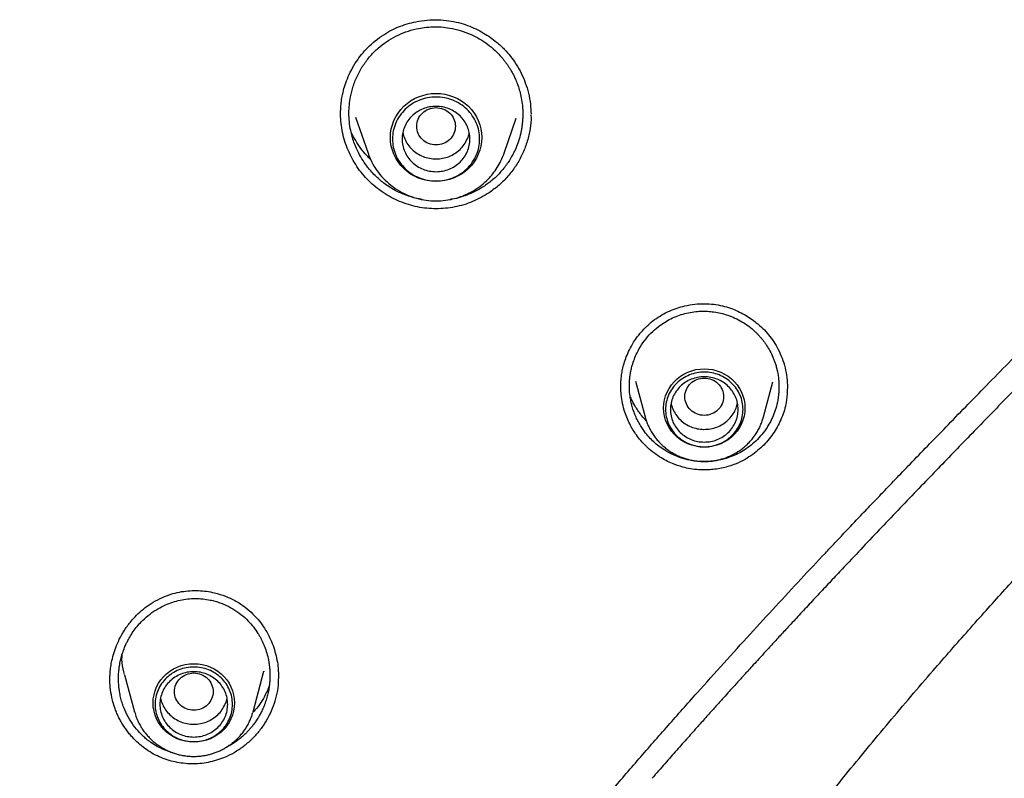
# Model space of a CAD drawing. Header units: millimetres. Extents: x 8 to 871, y 12 to 1888.
# Tile 81 of 114: x 437 to 457, y 1670 to 1686. Entities that reach past the tile are written whole.
import ezdxf

# ---------------------------------------------------------------- set-up
doc = ezdxf.new("R2010")
doc.units = ezdxf.units.MM

msp = doc.modelspace()

# ---------------------------------------------------------------- linework, layer by layer
at = {"color": 7, "linetype": 'Continuous', "lineweight": 30}
for p, q in [((443.566, 1683.858), (443.823, 1683.114)), ((446.633, 1683.114), (446.883, 1683.84)), ((449.345, 1678.404), (449.545, 1677.666)), ((451.991, 1677.666), (452.187, 1678.391)), ((452.486, 1678.273), (452.486, 1678.257)), ((449.545, 1677.666), (449.543, 1677.671)), ((439.576, 1673.937), (439.617, 1673.955)), ((438.793, 1672.341), (439.001, 1671.573)), ((441.447, 1671.573), (441.673, 1672.41)), ((441.672, 1672.41), (441.669, 1672.4)), ((438.492, 1672.221), (438.492, 1672.226)), ((439.002, 1671.567), (439.001, 1671.573)), ((441.447, 1671.573), (441.444, 1671.561))]:
    msp.add_line(p, q, dxfattribs=at)
at = {"color": 7, "linetype": 'Continuous', "lineweight": 30, "flags": 128}
for points in [[(445.228, 1682.532), (445.135, 1682.536), (445.044, 1682.549), (444.954, 1682.571), (444.866, 1682.601), (444.783, 1682.639), (444.703, 1682.685), (444.629, 1682.738), (444.56, 1682.798), (444.498, 1682.864), (444.443, 1682.936), (444.395, 1683.012), (444.356, 1683.093), (444.325, 1683.177), (444.302, 1683.263), (444.288, 1683.352), (444.284, 1683.441), (444.288, 1683.53), (444.302, 1683.618), (444.325, 1683.705), (444.356, 1683.789), (444.395, 1683.87), (444.443, 1683.946), (444.498, 1684.018), (444.56, 1684.084), (444.629, 1684.144), (444.703, 1684.197), (444.783, 1684.243), (444.866, 1684.281), (444.954, 1684.311), (445.044, 1684.333), (445.135, 1684.346), (445.228, 1684.35), (445.32, 1684.346), (445.412, 1684.333), (445.502, 1684.311), (445.589, 1684.281), (445.672, 1684.243), (445.752, 1684.197), (445.826, 1684.144), (445.895, 1684.084), (445.957, 1684.018), (446.012, 1683.946), (446.06, 1683.87), (446.1, 1683.789), (446.131, 1683.705), (446.153, 1683.618), (446.167, 1683.53), (446.171, 1683.441), (446.167, 1683.352), (446.153, 1683.263), (446.131, 1683.177), (446.1, 1683.093), (446.06, 1683.012), (446.012, 1682.936), (445.957, 1682.864), (445.895, 1682.798), (445.826, 1682.738), (445.752, 1682.685), (445.672, 1682.639), (445.589, 1682.601), (445.502, 1682.571), (445.412, 1682.549), (445.32, 1682.536), (445.228, 1682.532)], [(450.768, 1678.661), (450.856, 1678.656), (450.942, 1678.643), (451.027, 1678.621), (451.109, 1678.591), (451.188, 1678.552), (451.262, 1678.506), (451.33, 1678.453), (451.392, 1678.393), (451.448, 1678.327), (451.495, 1678.256), (451.535, 1678.18), (451.567, 1678.101), (451.59, 1678.019), (451.603, 1677.935), (451.608, 1677.851), (451.603, 1677.766), (451.59, 1677.682), (451.567, 1677.601), (451.535, 1677.521), (451.495, 1677.446), (451.448, 1677.375), (451.392, 1677.309), (451.33, 1677.249), (451.262, 1677.196), (451.188, 1677.149), (451.109, 1677.111), (451.027, 1677.081), (450.942, 1677.059), (450.856, 1677.045), (450.768, 1677.041), (450.68, 1677.045), (450.593, 1677.059), (450.508, 1677.081), (450.426, 1677.111), (450.348, 1677.149), (450.274, 1677.196), (450.205, 1677.249), (450.143, 1677.309), (450.088, 1677.375), (450.04, 1677.446), (450, 1677.521), (449.968, 1677.601), (449.946, 1677.682), (449.932, 1677.766), (449.927, 1677.851), (449.932, 1677.935), (449.946, 1678.019), (449.968, 1678.101), (450, 1678.18), (450.04, 1678.256), (450.088, 1678.327), (450.143, 1678.393), (450.205, 1678.453), (450.274, 1678.506), (450.348, 1678.552), (450.426, 1678.591), (450.508, 1678.621), (450.593, 1678.643), (450.68, 1678.656), (450.768, 1678.661)], [(439.384, 1671.757), (439.388, 1671.842), (439.402, 1671.926), (439.425, 1672.008), (439.456, 1672.087), (439.496, 1672.162), (439.544, 1672.233), (439.599, 1672.299), (439.662, 1672.359), (439.73, 1672.412), (439.804, 1672.459), (439.882, 1672.497), (439.964, 1672.528), (440.049, 1672.549), (440.136, 1672.563), (440.224, 1672.567), (440.312, 1672.563), (440.399, 1672.549), (440.484, 1672.528), (440.566, 1672.497), (440.644, 1672.459), (440.718, 1672.412), (440.786, 1672.359), (440.848, 1672.299), (440.904, 1672.233), (440.952, 1672.162), (440.992, 1672.087), (441.023, 1672.008), (441.046, 1671.926), (441.06, 1671.842), (441.064, 1671.757), (441.06, 1671.673), (441.046, 1671.589), (441.023, 1671.507), (440.992, 1671.428), (440.952, 1671.352), (440.904, 1671.281), (440.848, 1671.216), (440.786, 1671.156), (440.718, 1671.102), (440.644, 1671.056), (440.566, 1671.018), (440.484, 1670.987), (440.399, 1670.965), (440.312, 1670.952), (440.224, 1670.948), (440.136, 1670.952), (440.049, 1670.965), (439.964, 1670.987), (439.882, 1671.018), (439.804, 1671.056), (439.73, 1671.102), (439.662, 1671.156), (439.599, 1671.216), (439.544, 1671.281), (439.496, 1671.352), (439.456, 1671.428), (439.425, 1671.507), (439.402, 1671.589), (439.388, 1671.673), (439.384, 1671.757)]]:
    msp.add_lwpolyline(points, dxfattribs=at)
at = {"color": 7, "linetype": 'Continuous', "lineweight": 30}
for points, knots in [([(444.104, 1685.537), (444.16, 1685.573), (444.272, 1685.644), (444.449, 1685.726), (444.629, 1685.789), (444.827, 1685.839), (445.042, 1685.87), (445.269, 1685.876), (445.486, 1685.858), (445.688, 1685.818), (445.877, 1685.759), (446.049, 1685.686), (446.207, 1685.602), (446.348, 1685.511), (446.493, 1685.401), (446.635, 1685.271), (446.771, 1685.116), (446.889, 1684.951), (446.991, 1684.768), (447.076, 1684.569), (447.14, 1684.354), (447.181, 1684.138), (447.187, 1683.995), (447.19, 1683.928)], [0, 0, 0, 0, 0.047145, 0.093098, 0.137827, 0.181274, 0.237091, 0.290409, 0.341169, 0.389437, 0.435556, 0.479536, 0.52131, 0.560812, 0.597989, 0.649308, 0.696033, 0.743493, 0.792833, 0.844114, 0.897326, 0.952432, 1, 1, 1, 1]), ([(444.205, 1685.42), (444.268, 1685.459), (444.393, 1685.538), (444.601, 1685.626), (444.801, 1685.685), (444.989, 1685.717), (445.162, 1685.73), (445.337, 1685.726), (445.527, 1685.703), (445.734, 1685.654), (445.957, 1685.571), (446.159, 1685.463), (446.336, 1685.338), (446.495, 1685.197), (446.6, 1685.079), (446.66, 1684.999), (446.679, 1684.973), (446.698, 1684.947), (446.716, 1684.921), (446.733, 1684.894), (446.758, 1684.855), (446.794, 1684.794), (446.837, 1684.712), (446.88, 1684.617), (446.92, 1684.514), (446.958, 1684.393), (446.99, 1684.253), (447.014, 1684.096), (447.021, 1683.954), (447.018, 1683.839), (447.012, 1683.756), (447.003, 1683.678), (446.991, 1683.602), (446.97, 1683.497), (446.934, 1683.366), (446.877, 1683.218), (446.807, 1683.072), (446.709, 1682.908), (446.574, 1682.734), (446.41, 1682.569), (446.287, 1682.481), (446.228, 1682.437)], [0, 0, 0, 0, 0.039219, 0.078835, 0.118856, 0.149148, 0.179672, 0.210429, 0.241421, 0.280793, 0.322525, 0.36661, 0.401227, 0.437161, 0.478959, 0.484558, 0.490186, 0.495841, 0.501524, 0.507236, 0.512975, 0.525804, 0.54525, 0.561885, 0.58145, 0.603939, 0.629343, 0.657655, 0.688866, 0.704756, 0.719183, 0.733168, 0.746712, 0.759816, 0.79064, 0.818727, 0.844085, 0.877122, 0.920023, 0.960977, 1, 1, 1, 1]), ([(443.256, 1683.919), (443.256, 1683.926), (443.256, 1683.945), (443.257, 1683.989), (443.26, 1684.061), (443.269, 1684.166), (443.289, 1684.299), (443.324, 1684.452), (443.379, 1684.618), (443.455, 1684.795), (443.55, 1684.965), (443.662, 1685.124), (443.785, 1685.269), (443.931, 1685.411), (444.045, 1685.494), (444.104, 1685.537)], [0, 0, 0, 0, 0.0117658, 0.0302428, 0.0706432, 0.1263151, 0.1972885, 0.2834239, 0.3726054, 0.4736801, 0.5867209, 0.6794612, 0.7791214, 0.8858728, 1, 1, 1, 1]), ([(444.938, 1682.161), (444.918, 1682.164), (444.822, 1682.176), (444.654, 1682.226), (444.435, 1682.315), (444.26, 1682.417), (444.128, 1682.512), (444.033, 1682.592), (443.942, 1682.679), (443.853, 1682.777), (443.76, 1682.897), (443.666, 1683.043), (443.588, 1683.197), (443.531, 1683.34), (443.493, 1683.464), (443.459, 1683.604), (443.435, 1683.764), (443.426, 1683.942), (443.434, 1684.115), (443.461, 1684.301), (443.514, 1684.509), (443.604, 1684.732), (443.724, 1684.942), (443.868, 1685.127), (444.027, 1685.289), (444.146, 1685.377), (444.205, 1685.42)], [0, 0, 0, 0, 0.0138249, 0.0675512, 0.1223084, 0.178129, 0.2086703, 0.2361807, 0.265375, 0.2962594, 0.3288405, 0.3719562, 0.4177457, 0.4497738, 0.4801385, 0.5085041, 0.551092, 0.5937392, 0.633388, 0.6727529, 0.7262453, 0.784397, 0.8412171, 0.8960924, 0.9490201, 1, 1, 1, 1]), ([(435.964, 1651.032), (435.98, 1651.063), (436.106, 1651.307), (436.342, 1651.756), (436.67, 1652.372), (436.99, 1652.963), (437.3, 1653.527), (437.601, 1654.064), (437.89, 1654.575), (438.172, 1655.064), (438.46, 1655.558), (438.754, 1656.054), (439.051, 1656.55), (439.335, 1657.014), (439.603, 1657.449), (439.856, 1657.853), (440.084, 1658.211), (440.286, 1658.527), (440.468, 1658.809), (440.646, 1659.082), (440.825, 1659.355), (441.006, 1659.627), (441.189, 1659.901), (441.483, 1660.336), (441.891, 1660.933), (442.484, 1661.783), (443.157, 1662.726), (443.912, 1663.757), (444.683, 1664.783), (445.466, 1665.801), (446.261, 1666.809), (446.989, 1667.712), (447.647, 1668.513), (448.232, 1669.214), (448.823, 1669.91), (449.418, 1670.602), (450.017, 1671.287), (450.602, 1671.947), (451.168, 1672.576), (451.71, 1673.174), (452.24, 1673.751), (452.758, 1674.31), (453.166, 1674.746), (453.471, 1675.07), (453.684, 1675.296), (453.914, 1675.539), (454.163, 1675.801), (454.431, 1676.081), (454.718, 1676.381), (455.036, 1676.711), (455.386, 1677.073), (455.769, 1677.467), (456.175, 1677.885), (456.605, 1678.325), (457.058, 1678.788), (457.534, 1679.274), (458.033, 1679.783), (458.556, 1680.315), (459.1, 1680.873), (459.622, 1681.413), (460.118, 1681.933), (460.585, 1682.43), (461.061, 1682.945), (461.545, 1683.48), (461.865, 1683.847), (462.027, 1684.034)], [0, 0, 0, 0, 0.002442, 0.019582, 0.036118, 0.052054, 0.067396, 0.081887, 0.095808, 0.109161, 0.121947, 0.136431, 0.150114, 0.162995, 0.175076, 0.186355, 0.196832, 0.205175, 0.212958, 0.220629, 0.228332, 0.236068, 0.243837, 0.251637, 0.273252, 0.295104, 0.325034, 0.355282, 0.385549, 0.415808, 0.446049, 0.476261, 0.49777, 0.519266, 0.540757, 0.562248, 0.583744, 0.605032, 0.624569, 0.643584, 0.662078, 0.680052, 0.697508, 0.704361, 0.711627, 0.719532, 0.728077, 0.737262, 0.74709, 0.75756, 0.769823, 0.782867, 0.796696, 0.811311, 0.826716, 0.842915, 0.859913, 0.877717, 0.896344, 0.915794, 0.931648, 0.948002, 0.964849, 0.982184, 1, 1, 1, 1]), ([(446.325, 1682.299), (446.213, 1682.233), (445.99, 1682.102), (445.615, 1681.994), (445.229, 1681.955), (444.842, 1681.992), (444.471, 1682.107), (444.13, 1682.291), (443.83, 1682.535), (443.583, 1682.833), (443.4, 1683.173), (443.304, 1683.48), (443.266, 1683.731), (443.253, 1683.868), (443.256, 1683.94), (443.257, 1683.948)], [0, 0, 0, 0, 0.091072, 0.181419, 0.271539, 0.361885, 0.452316, 0.542576, 0.632808, 0.723078, 0.813582, 0.903686, 0.948746, 0.99383, 1, 1, 1, 1]), ([(445.228, 1684.057), (445.175, 1684.051), (445.071, 1684.039), (444.937, 1683.951), (444.849, 1683.823), (444.817, 1683.672), (444.849, 1683.521), (444.937, 1683.392), (445.071, 1683.307), (445.228, 1683.276), (445.384, 1683.307), (445.518, 1683.392), (445.606, 1683.521), (445.638, 1683.672), (445.606, 1683.823), (445.518, 1683.951), (445.384, 1684.039), (445.28, 1684.051), (445.228, 1684.057)], [0, 0, 0, 0, 0.0625, 0.125, 0.1875, 0.25, 0.3125, 0.375, 0.4375, 0.5, 0.5625, 0.625, 0.6875, 0.75, 0.8125, 0.875, 0.9375, 1, 1, 1, 1]), ([(462.462, 1683.941), (462.306, 1683.753), (461.997, 1683.381), (461.53, 1682.843), (461.07, 1682.325), (460.618, 1681.828), (460.174, 1681.35), (459.717, 1680.864), (459.249, 1680.372), (458.772, 1679.875), (458.314, 1679.401), (457.873, 1678.946), (457.45, 1678.511), (457.046, 1678.096), (456.665, 1677.704), (456.301, 1677.329), (455.948, 1676.965), (455.598, 1676.602), (455.107, 1676.092), (454.478, 1675.433), (453.886, 1674.809), (453.472, 1674.368), (453.233, 1674.114), (452.995, 1673.859), (452.761, 1673.607), (452.539, 1673.368), (452.339, 1673.151), (452.163, 1672.96), (452.008, 1672.79), (451.873, 1672.643), (451.759, 1672.519), (451.68, 1672.432), (451.63, 1672.377), (451.598, 1672.341), (451.558, 1672.297), (451.503, 1672.237), (451.434, 1672.161), (451.349, 1672.067), (451.25, 1671.957), (451.129, 1671.823), (450.984, 1671.662), (450.816, 1671.474), (450.627, 1671.263), (450.42, 1671.03), (450.193, 1670.774), (449.948, 1670.495), (449.778, 1670.3), (449.69, 1670.2)], [0, 0, 0, 0, 0.0390212, 0.0770415, 0.1140214, 0.1499349, 0.1847677, 0.2185145, 0.2568932, 0.2937265, 0.328977, 0.3626186, 0.3952655, 0.4261947, 0.4553903, 0.4828729, 0.5097593, 0.5366071, 0.563415, 0.6229667, 0.6822832, 0.700874, 0.7194392, 0.7379785, 0.7564917, 0.7744668, 0.7898839, 0.8036927, 0.8158925, 0.8264827, 0.8354626, 0.8428319, 0.8451801, 0.8473802, 0.8504628, 0.8547471, 0.8602333, 0.8669215, 0.8748121, 0.8839052, 0.8957703, 0.9092073, 0.9242167, 0.9407995, 0.9589568, 0.9786897, 1, 1, 1, 1]), ([(447.188, 1683.916), (447.189, 1683.88), (447.193, 1683.758), (447.162, 1683.552), (447.098, 1683.302), (447, 1683.064), (446.872, 1682.841), (446.716, 1682.636), (446.535, 1682.451), (446.395, 1682.35), (446.325, 1682.299)], [0, 0, 0, 0, 0.056534, 0.191846, 0.327088, 0.461567, 0.595707, 0.729878, 0.864478, 1, 1, 1, 1]), ([(443.877, 1682.988), (443.849, 1683.014), (443.776, 1683.084), (443.673, 1683.215), (443.563, 1683.376), (443.503, 1683.493), (443.473, 1683.553)], [0, 0, 0, 0, 0.162383, 0.432793, 0.713429, 1, 1, 1, 1]), ([(444.541, 1683.54), (444.541, 1683.54), (444.546, 1683.496), (444.579, 1683.412), (444.641, 1683.294), (444.73, 1683.192), (444.836, 1683.107), (444.958, 1683.045), (445.09, 1683.005), (445.182, 1683), (445.228, 1682.997)], [0, 0, 0, 0, 0.000201, 0.14303, 0.285858, 0.428687, 0.571515, 0.714343, 0.857172, 1, 1, 1, 1]), ([(445.228, 1682.997), (445.273, 1683), (445.365, 1683.005), (445.497, 1683.045), (445.619, 1683.107), (445.726, 1683.192), (445.814, 1683.294), (445.876, 1683.412), (445.91, 1683.496), (445.914, 1683.54), (445.914, 1683.54)], [0, 0, 0, 0, 0.142828, 0.285657, 0.428485, 0.571313, 0.714142, 0.85697, 0.999799, 1, 1, 1, 1]), ([(443.823, 1683.114), (443.847, 1683.053), (443.896, 1682.928), (444.004, 1682.755), (444.136, 1682.593), (444.294, 1682.448), (444.473, 1682.326), (444.667, 1682.232), (444.869, 1682.168), (445.073, 1682.134), (445.275, 1682.127), (445.451, 1682.144), (445.604, 1682.176), (445.74, 1682.217), (445.881, 1682.275), (446.025, 1682.353), (446.169, 1682.454), (446.296, 1682.569), (446.404, 1682.692), (446.494, 1682.818), (446.573, 1682.959), (446.613, 1683.062), (446.633, 1683.114)], [0, 0, 0, 0, 0.053881, 0.109326, 0.166481, 0.225544, 0.285572, 0.34436, 0.40186, 0.458087, 0.513056, 0.56678, 0.602436, 0.640806, 0.682334, 0.727065, 0.775039, 0.826292, 0.866914, 0.909405, 0.953769, 1, 1, 1, 1]), ([(446.228, 1682.437), (446.175, 1682.405), (446.072, 1682.34), (445.906, 1682.263), (445.736, 1682.205), (445.606, 1682.17), (445.534, 1682.162), (445.52, 1682.16)], [0, 0, 0, 0, 0.2412314, 0.4791681, 0.7138817, 0.9454449, 1, 1, 1, 1]), ([(436.799, 1619.834), (436.804, 1620.173), (436.815, 1620.839), (436.833, 1621.823), (436.854, 1622.775), (436.879, 1623.695), (436.908, 1624.584), (436.943, 1625.441), (436.981, 1626.245), (437.022, 1626.997), (437.066, 1627.699), (437.114, 1628.374), (437.164, 1629.023), (437.218, 1629.644), (437.275, 1630.256), (437.335, 1630.856), (437.399, 1631.443), (437.464, 1631.998), (437.529, 1632.521), (437.593, 1633.013), (437.656, 1633.473), (437.715, 1633.891), (437.771, 1634.268), (437.823, 1634.607), (437.872, 1634.919), (437.919, 1635.205), (437.962, 1635.465), (438.001, 1635.697), (438.036, 1635.902), (438.067, 1636.079), (438.095, 1636.234), (438.12, 1636.374), (438.144, 1636.508), (438.168, 1636.64), (438.199, 1636.805), (438.224, 1636.942), (438.244, 1637.045), (438.251, 1637.08), (438.256, 1637.107), (438.261, 1637.135), (438.268, 1637.169), (438.276, 1637.213), (438.289, 1637.279), (438.307, 1637.372), (438.332, 1637.498), (438.361, 1637.647), (438.396, 1637.82), (438.437, 1638.025), (438.487, 1638.266), (438.545, 1638.543), (438.611, 1638.85), (438.684, 1639.187), (438.766, 1639.552), (438.856, 1639.946), (438.953, 1640.356), (439.055, 1640.781), (439.163, 1641.216), (439.276, 1641.663), (439.394, 1642.116), (439.515, 1642.568), (439.707, 1643.268), (439.978, 1644.214), (440.339, 1645.4), (440.718, 1646.575), (441.14, 1647.811), (441.607, 1649.107), (442.124, 1650.458), (442.663, 1651.792), (443.224, 1653.108), (443.807, 1654.406), (444.404, 1655.673), (445.015, 1656.908), (445.639, 1658.115), (446.285, 1659.31), (446.955, 1660.498), (447.651, 1661.679), (448.372, 1662.854), (449.144, 1664.06), (449.971, 1665.296), (450.853, 1666.559), (451.767, 1667.811), (452.711, 1669.051), (453.65, 1670.233), (454.579, 1671.358), (455.307, 1672.211), (455.859, 1672.844), (456.224, 1673.258), (456.583, 1673.661), (456.931, 1674.048), (457.266, 1674.417), (457.587, 1674.767), (457.891, 1675.096), (458.178, 1675.405), (458.448, 1675.694), (458.701, 1675.963), (458.944, 1676.22), (459.175, 1676.464), (459.393, 1676.694), (459.589, 1676.899), (459.752, 1677.071), (459.886, 1677.21), (459.992, 1677.322), (460.084, 1677.418), (460.153, 1677.49), (460.2, 1677.539), (460.226, 1677.567), (460.25, 1677.591), (460.275, 1677.618), (460.311, 1677.655), (460.365, 1677.711), (460.439, 1677.788), (460.536, 1677.89), (460.652, 1678.011), (460.787, 1678.152), (460.941, 1678.313), (461.121, 1678.502), (461.33, 1678.72), (461.568, 1678.97), (461.83, 1679.245), (462.115, 1679.545), (462.422, 1679.87), (462.745, 1680.214), (463.081, 1680.576), (463.43, 1680.955), (463.797, 1681.359), (464.181, 1681.787), (464.44, 1682.084), (464.573, 1682.236)], [0, 0, 0, 0, 0.014331, 0.028216, 0.041656, 0.054652, 0.067204, 0.079313, 0.090977, 0.101278, 0.111206, 0.12076, 0.129941, 0.138749, 0.147184, 0.155961, 0.164293, 0.172181, 0.179626, 0.186626, 0.193182, 0.199294, 0.204506, 0.209346, 0.213812, 0.217906, 0.221626, 0.224973, 0.227875, 0.230423, 0.232617, 0.234545, 0.236453, 0.238356, 0.240253, 0.24356, 0.24426, 0.244717, 0.245063, 0.245425, 0.245917, 0.24654, 0.247294, 0.248772, 0.250584, 0.252732, 0.255214, 0.258031, 0.261613, 0.265622, 0.270058, 0.27492, 0.280209, 0.285924, 0.292066, 0.298071, 0.304434, 0.311049, 0.317664, 0.324268, 0.330862, 0.348468, 0.365997, 0.383447, 0.400818, 0.421397, 0.441864, 0.462221, 0.482466, 0.5026, 0.522623, 0.541934, 0.561141, 0.580357, 0.599683, 0.619119, 0.638666, 0.658324, 0.680075, 0.701961, 0.723982, 0.746138, 0.768429, 0.7884, 0.808479, 0.816397, 0.824332, 0.832083, 0.839471, 0.846635, 0.853421, 0.859828, 0.865857, 0.871507, 0.876779, 0.881672, 0.886676, 0.891211, 0.895277, 0.898874, 0.90137, 0.903577, 0.905494, 0.907098, 0.907831, 0.908431, 0.908746, 0.909271, 0.910015, 0.910979, 0.912606, 0.914623, 0.91703, 0.919828, 0.923016, 0.926594, 0.931065, 0.936026, 0.941476, 0.947417, 0.953847, 0.960768, 0.967743, 0.975153, 0.982999, 0.991281, 1, 1, 1, 1]), ([(449.743, 1679.677), (449.792, 1679.711), (449.89, 1679.777), (450.046, 1679.855), (450.204, 1679.917), (450.379, 1679.966), (450.569, 1679.999), (450.77, 1680.009), (450.961, 1679.997), (451.14, 1679.964), (451.307, 1679.916), (451.46, 1679.854), (451.599, 1679.783), (451.724, 1679.705), (451.851, 1679.611), (451.977, 1679.5), (452.099, 1679.366), (452.207, 1679.22), (452.301, 1679.057), (452.38, 1678.877), (452.44, 1678.682), (452.48, 1678.479), (452.485, 1678.341), (452.488, 1678.273)], [0, 0, 0, 0, 0.047109, 0.092945, 0.137483, 0.180674, 0.236062, 0.288864, 0.339036, 0.386676, 0.43211, 0.475331, 0.516278, 0.554889, 0.591119, 0.640924, 0.686755, 0.734214, 0.783863, 0.835721, 0.889773, 0.94597, 1, 1, 1, 1]), ([(449.043, 1678.276), (449.043, 1678.29), (449.043, 1678.322), (449.045, 1678.379), (449.05, 1678.453), (449.061, 1678.545), (449.08, 1678.652), (449.111, 1678.775), (449.157, 1678.911), (449.222, 1679.059), (449.301, 1679.2), (449.391, 1679.332), (449.49, 1679.452), (449.607, 1679.571), (449.697, 1679.641), (449.743, 1679.677)], [0, 0, 0, 0, 0.024946, 0.060453, 0.106556, 0.163264, 0.230556, 0.308401, 0.396818, 0.495842, 0.605529, 0.694862, 0.790304, 0.891957, 1, 1, 1, 1]), ([(449.851, 1679.556), (449.892, 1679.585), (449.976, 1679.642), (450.113, 1679.713), (450.255, 1679.77), (450.403, 1679.813), (450.551, 1679.84), (450.695, 1679.852), (450.833, 1679.851), (450.971, 1679.838), (451.113, 1679.811), (451.258, 1679.769), (451.404, 1679.71), (451.549, 1679.634), (451.69, 1679.54), (451.793, 1679.453), (451.864, 1679.384), (451.905, 1679.34), (451.945, 1679.294), (451.984, 1679.246), (452.021, 1679.195), (452.069, 1679.125), (452.127, 1679.028), (452.172, 1678.934), (452.2, 1678.866), (452.213, 1678.832), (452.226, 1678.797), (452.238, 1678.76), (452.25, 1678.722), (452.26, 1678.683), (452.28, 1678.603), (452.301, 1678.486), (452.312, 1678.343), (452.311, 1678.232), (452.305, 1678.148), (452.299, 1678.099), (452.295, 1678.069), (452.293, 1678.055), (452.291, 1678.041), (452.289, 1678.029), (452.287, 1678.019), (452.276, 1677.957), (452.249, 1677.845), (452.194, 1677.69), (452.125, 1677.548), (452.038, 1677.405), (451.931, 1677.267), (451.804, 1677.137), (451.712, 1677.066), (451.667, 1677.032)], [0, 0, 0, 0, 0.03127, 0.06262, 0.094053, 0.125378, 0.156657, 0.186273, 0.213642, 0.241372, 0.271, 0.301873, 0.333992, 0.367358, 0.401968, 0.437821, 0.450054, 0.462425, 0.474934, 0.48758, 0.500364, 0.513286, 0.539774, 0.570075, 0.577403, 0.584922, 0.592633, 0.600535, 0.608629, 0.616913, 0.625388, 0.659961, 0.68944, 0.713837, 0.728807, 0.740927, 0.744334, 0.747426, 0.750201, 0.75266, 0.754803, 0.756631, 0.791743, 0.825504, 0.857918, 0.888994, 0.928344, 0.965342, 1, 1, 1, 1]), ([(451.667, 1677.032), (451.624, 1677.002), (451.537, 1676.944), (451.398, 1676.874), (451.255, 1676.818), (451.093, 1676.773), (450.913, 1676.745), (450.715, 1676.739), (450.517, 1676.759), (450.322, 1676.805), (450.131, 1676.877), (449.966, 1676.965), (449.832, 1677.059), (449.724, 1677.15), (449.625, 1677.249), (449.542, 1677.35), (449.474, 1677.448), (449.419, 1677.539), (449.369, 1677.637), (449.327, 1677.734), (449.299, 1677.816), (449.277, 1677.888), (449.257, 1677.968), (449.236, 1678.077), (449.223, 1678.198), (449.22, 1678.308), (449.223, 1678.395), (449.229, 1678.468), (449.239, 1678.549), (449.255, 1678.635), (449.282, 1678.744), (449.321, 1678.862), (449.376, 1678.989), (449.454, 1679.132), (449.56, 1679.283), (449.697, 1679.434), (449.8, 1679.516), (449.851, 1679.556)], [0, 0, 0, 0, 0.032344, 0.064284, 0.09583, 0.126992, 0.167948, 0.208251, 0.248713, 0.289855, 0.331702, 0.374281, 0.405012, 0.432286, 0.461163, 0.491651, 0.512879, 0.534831, 0.557508, 0.580913, 0.600303, 0.611018, 0.627874, 0.650879, 0.680047, 0.703085, 0.719021, 0.734102, 0.748328, 0.769304, 0.788439, 0.817896, 0.846496, 0.874239, 0.918546, 0.960467, 1, 1, 1, 1]), ([(450.768, 1678.469), (450.715, 1678.463), (450.611, 1678.451), (450.477, 1678.363), (450.389, 1678.235), (450.357, 1678.084), (450.389, 1677.933), (450.477, 1677.804), (450.611, 1677.719), (450.768, 1677.688), (450.924, 1677.719), (451.058, 1677.804), (451.146, 1677.933), (451.178, 1678.084), (451.146, 1678.235), (451.058, 1678.363), (450.924, 1678.451), (450.82, 1678.463), (450.768, 1678.469)], [0, 0, 0, 0, 0.0625, 0.125, 0.1875, 0.25, 0.3125, 0.375, 0.4375, 0.5, 0.5625, 0.625, 0.6875, 0.75, 0.8125, 0.875, 0.9375, 1, 1, 1, 1]), ([(451.771, 1676.891), (451.718, 1676.856), (451.602, 1676.779), (451.397, 1676.683), (451.154, 1676.607), (450.901, 1676.57), (450.674, 1676.57), (450.486, 1676.592), (450.302, 1676.632), (450.087, 1676.706), (449.878, 1676.815), (449.701, 1676.94), (449.569, 1677.055), (449.458, 1677.172), (449.347, 1677.314), (449.229, 1677.507), (449.111, 1677.784), (449.056, 1678.05), (449.042, 1678.234), (449.043, 1678.294), (449.044, 1678.308)], [0, 0, 0, 0, 0.0506429, 0.1101366, 0.1785104, 0.2515453, 0.311266, 0.3577335, 0.4004159, 0.4601036, 0.5367812, 0.5859982, 0.6319262, 0.6745815, 0.7139877, 0.7745453, 0.8538337, 0.9520483, 0.9891553, 1, 1, 1, 1]), ([(452.484, 1678.287), (452.482, 1678.195), (452.477, 1677.991), (452.39, 1677.684), (452.241, 1677.38), (452.037, 1677.106), (451.86, 1676.963), (451.771, 1676.891)], [0, 0, 0, 0, 0.1678446, 0.3762983, 0.583567, 0.7909728, 1, 1, 1, 1]), ([(449.569, 1677.589), (449.538, 1677.622), (449.456, 1677.709), (449.36, 1677.851), (449.282, 1677.99), (449.249, 1678.07), (449.235, 1678.102)], [0, 0, 0, 0, 0.222993, 0.580684, 0.828787, 1, 1, 1, 1]), ([(450.083, 1677.957), (450.084, 1677.947), (450.091, 1677.893), (450.129, 1677.8), (450.197, 1677.685), (450.29, 1677.585), (450.4, 1677.505), (450.524, 1677.447), (450.657, 1677.413), (450.795, 1677.406), (450.932, 1677.424), (451.063, 1677.467), (451.182, 1677.535), (451.285, 1677.623), (451.368, 1677.729), (451.427, 1677.842), (451.445, 1677.921), (451.453, 1677.956)], [0, 0, 0, 0, 0.016762, 0.087869, 0.158977, 0.230084, 0.301191, 0.372299, 0.443406, 0.514514, 0.585621, 0.656728, 0.727836, 0.798943, 0.87005, 0.941158, 1, 1, 1, 1]), ([(449.544, 1677.671), (449.55, 1677.648), (449.565, 1677.592), (449.599, 1677.505), (449.644, 1677.412), (449.695, 1677.324), (449.751, 1677.244), (449.812, 1677.17), (449.878, 1677.102), (449.949, 1677.038), (450.024, 1676.98), (450.104, 1676.928), (450.186, 1676.882), (450.272, 1676.843), (450.359, 1676.811), (450.446, 1676.785), (450.526, 1676.768), (450.596, 1676.756), (450.663, 1676.749), (450.719, 1676.746), (450.755, 1676.746), (450.768, 1676.745)], [0, 0, 0, 0, 0.043549, 0.106221, 0.16947, 0.233361, 0.291075, 0.348799, 0.406514, 0.4642, 0.521823, 0.579332, 0.636643, 0.693605, 0.749924, 0.804917, 0.856547, 0.898618, 0.93404, 0.977701, 1, 1, 1, 1]), ([(450.768, 1676.745), (450.802, 1676.746), (450.851, 1676.747), (450.923, 1676.754), (450.985, 1676.763), (451.057, 1676.778), (451.133, 1676.797), (451.211, 1676.823), (451.29, 1676.855), (451.369, 1676.893), (451.446, 1676.937), (451.521, 1676.987), (451.593, 1677.044), (451.662, 1677.106), (451.726, 1677.174), (451.786, 1677.246), (451.84, 1677.324), (451.889, 1677.407), (451.931, 1677.493), (451.965, 1677.579), (451.982, 1677.638), (451.99, 1677.665)], [0, 0, 0, 0, 0.062848, 0.088558, 0.131233, 0.175644, 0.223372, 0.273276, 0.324898, 0.377871, 0.431933, 0.486894, 0.54261, 0.598972, 0.655899, 0.713328, 0.771211, 0.829514, 0.888213, 0.947293, 1, 1, 1, 1]), ([(439.617, 1673.955), (439.675, 1673.976), (439.791, 1674.02), (439.97, 1674.059), (440.146, 1674.079), (440.319, 1674.081), (440.488, 1674.066), (440.677, 1674.03), (440.882, 1673.966), (441.095, 1673.865), (441.285, 1673.742), (441.393, 1673.642), (441.445, 1673.594)], [0, 0, 0, 0, 0.095098, 0.187343, 0.277157, 0.364826, 0.45055, 0.534467, 0.657141, 0.77635, 0.892498, 1, 1, 1, 1]), ([(438.49, 1672.212), (438.49, 1672.238), (438.491, 1672.297), (438.496, 1672.394), (438.509, 1672.509), (438.533, 1672.641), (438.571, 1672.788), (438.627, 1672.95), (438.707, 1673.121), (438.813, 1673.299), (438.938, 1673.462), (439.076, 1673.606), (439.222, 1673.731), (439.388, 1673.846), (439.513, 1673.906), (439.577, 1673.937)], [0, 0, 0, 0, 0.036401, 0.081368, 0.134901, 0.196984, 0.26758, 0.346621, 0.434098, 0.530097, 0.634628, 0.718656, 0.807507, 0.90124, 1, 1, 1, 1]), ([(439.795, 1670.726), (439.785, 1670.728), (439.723, 1670.743), (439.614, 1670.786), (439.469, 1670.855), (439.348, 1670.931), (439.25, 1671.006), (439.173, 1671.073), (439.08, 1671.166), (438.974, 1671.294), (438.863, 1671.468), (438.788, 1671.63), (438.74, 1671.768), (438.711, 1671.878), (438.69, 1671.982), (438.677, 1672.08), (438.67, 1672.172), (438.667, 1672.262), (438.67, 1672.349), (438.676, 1672.433), (438.689, 1672.532), (438.712, 1672.651), (438.747, 1672.778), (438.789, 1672.891), (438.826, 1672.976), (438.866, 1673.058), (438.919, 1673.152), (438.991, 1673.259), (439.075, 1673.365), (439.182, 1673.479), (439.316, 1673.594), (439.474, 1673.702), (439.585, 1673.756), (439.639, 1673.782)], [0, 0, 0, 0, 0.007393, 0.048201, 0.088923, 0.129608, 0.156741, 0.182701, 0.206766, 0.256546, 0.308615, 0.363036, 0.391165, 0.419906, 0.449267, 0.471362, 0.49444, 0.519492, 0.539583, 0.560793, 0.583124, 0.615041, 0.652793, 0.683114, 0.70597, 0.723509, 0.752296, 0.7876, 0.82167, 0.854503, 0.906447, 0.954946, 1, 1, 1, 1]), ([(439.639, 1673.782), (439.688, 1673.802), (439.787, 1673.842), (439.941, 1673.883), (440.097, 1673.908), (440.255, 1673.917), (440.411, 1673.909), (440.548, 1673.888), (440.665, 1673.859), (440.763, 1673.828), (440.887, 1673.779), (441.035, 1673.704), (441.201, 1673.589), (441.341, 1673.462), (441.458, 1673.328), (441.533, 1673.222), (441.584, 1673.137), (441.616, 1673.078), (441.646, 1673.017), (441.673, 1672.954), (441.707, 1672.867), (441.744, 1672.75), (441.768, 1672.642), (441.779, 1672.568), (441.784, 1672.532), (441.789, 1672.495), (441.792, 1672.458), (441.795, 1672.42), (441.796, 1672.382), (441.797, 1672.345), (441.797, 1672.303), (441.796, 1672.248), (441.791, 1672.173), (441.78, 1672.077), (441.764, 1671.99), (441.748, 1671.919), (441.734, 1671.866), (441.717, 1671.811), (441.698, 1671.754), (441.675, 1671.695), (441.645, 1671.624), (441.607, 1671.545), (441.559, 1671.46), (441.51, 1671.383), (441.46, 1671.313), (441.41, 1671.25), (441.36, 1671.193), (441.275, 1671.104), (441.148, 1670.994), (441.01, 1670.897), (440.926, 1670.857), (440.905, 1670.847)], [0, 0, 0, 0, 0.032634, 0.065043, 0.097243, 0.129248, 0.161076, 0.192741, 0.213775, 0.23475, 0.255671, 0.295183, 0.336019, 0.378204, 0.410752, 0.444079, 0.457634, 0.471315, 0.485122, 0.499056, 0.513117, 0.542308, 0.573494, 0.580771, 0.588148, 0.595625, 0.603203, 0.61088, 0.618656, 0.626533, 0.63381, 0.644317, 0.659912, 0.679541, 0.703191, 0.71358, 0.724587, 0.73621, 0.748449, 0.761301, 0.774765, 0.795518, 0.815191, 0.833788, 0.851313, 0.867768, 0.883157, 0.897482, 0.942993, 0.985774, 1, 1, 1, 1]), ([(441.445, 1673.594), (441.481, 1673.556), (441.559, 1673.476), (441.661, 1673.338), (441.753, 1673.186), (441.83, 1673.026), (441.891, 1672.859), (441.935, 1672.687), (441.962, 1672.536), (441.967, 1672.441), (441.968, 1672.407)], [0, 0, 0, 0, 0.118607, 0.252908, 0.386778, 0.520421, 0.653987, 0.787581, 0.921275, 1, 1, 1, 1]), ([(438.795, 1672.342), (438.789, 1672.361), (438.759, 1672.463), (438.735, 1672.603), (438.742, 1672.722), (438.743, 1672.756)], [0, 0, 0, 0, 0.1445202, 0.7592741, 1, 1, 1, 1]), ([(440.224, 1672.376), (440.172, 1672.37), (440.067, 1672.358), (439.934, 1672.27), (439.845, 1672.142), (439.813, 1671.99), (439.845, 1671.84), (439.934, 1671.711), (440.067, 1671.626), (440.224, 1671.595), (440.381, 1671.626), (440.514, 1671.711), (440.602, 1671.84), (440.635, 1671.99), (440.602, 1672.142), (440.514, 1672.27), (440.381, 1672.358), (440.276, 1672.37), (440.224, 1672.376)], [0, 0, 0, 0, 0.0625, 0.125, 0.1875, 0.25, 0.3125, 0.375, 0.4375, 0.5, 0.5625, 0.625, 0.6875, 0.75, 0.8125, 0.875, 0.9375, 1, 1, 1, 1]), ([(441.969, 1672.407), (441.97, 1672.4), (441.975, 1672.36), (441.972, 1672.321), (441.97, 1672.289)], [0, 0, 0, 0, 0.184291, 1, 1, 1, 1]), ([(440.855, 1670.629), (440.745, 1670.591), (440.526, 1670.515), (440.179, 1670.488), (439.835, 1670.525), (439.505, 1670.632), (439.206, 1670.807), (439.009, 1670.984), (438.891, 1671.12), (438.831, 1671.198), (438.775, 1671.279), (438.723, 1671.363), (438.677, 1671.45), (438.635, 1671.54), (438.605, 1671.617), (438.573, 1671.708), (438.535, 1671.839), (438.503, 1672.019), (438.487, 1672.168), (438.491, 1672.245), (438.492, 1672.259)], [0, 0, 0, 0, 0.102252, 0.203677, 0.304808, 0.406258, 0.507781, 0.609034, 0.638008, 0.666989, 0.695976, 0.724971, 0.753976, 0.782994, 0.812033, 0.826688, 0.867936, 0.932152, 0.987715, 1, 1, 1, 1]), ([(441.97, 1672.306), (441.97, 1672.264), (441.971, 1672.147), (441.943, 1671.958), (441.886, 1671.742), (441.802, 1671.536), (441.695, 1671.34), (441.565, 1671.159), (441.415, 1670.994), (441.245, 1670.849), (441.059, 1670.723), (440.923, 1670.66), (440.855, 1670.629)], [0, 0, 0, 0, 0.059687, 0.16398, 0.268131, 0.372236, 0.476403, 0.580664, 0.685035, 0.789576, 0.894453, 1, 1, 1, 1]), ([(441.782, 1672.104), (441.765, 1672.061), (441.724, 1671.96), (441.637, 1671.806), (441.543, 1671.667), (441.474, 1671.592), (441.45, 1671.567)], [0, 0, 0, 0, 0.214655, 0.518821, 0.833926, 1, 1, 1, 1]), ([(439.537, 1671.859), (439.537, 1671.859), (439.542, 1671.815), (439.575, 1671.731), (439.638, 1671.613), (439.726, 1671.511), (439.833, 1671.426), (439.954, 1671.364), (440.087, 1671.324), (440.178, 1671.319), (440.224, 1671.316)], [0, 0, 0, 0, 0.000201, 0.14303, 0.285858, 0.428687, 0.571515, 0.714343, 0.857172, 1, 1, 1, 1]), ([(440.224, 1671.316), (440.27, 1671.319), (440.361, 1671.324), (440.494, 1671.364), (440.615, 1671.426), (440.722, 1671.511), (440.81, 1671.613), (440.873, 1671.731), (440.906, 1671.815), (440.911, 1671.859), (440.911, 1671.859)], [0, 0, 0, 0, 0.142828, 0.285657, 0.428485, 0.571313, 0.714142, 0.85697, 0.999799, 1, 1, 1, 1]), ([(439.003, 1671.567), (439.009, 1671.548), (439.023, 1671.495), (439.055, 1671.412), (439.1, 1671.318), (439.151, 1671.231), (439.208, 1671.15), (439.268, 1671.077), (439.334, 1671.008), (439.405, 1670.945), (439.48, 1670.887), (439.56, 1670.835), (439.643, 1670.789), (439.728, 1670.75), (439.815, 1670.717), (439.902, 1670.692), (439.982, 1670.674), (440.053, 1670.663), (440.119, 1670.656), (440.175, 1670.653), (440.212, 1670.652), (440.224, 1670.652)], [0, 0, 0, 0, 0.037284, 0.1003666, 0.1640302, 0.2283389, 0.2864314, 0.3445334, 0.4026268, 0.4606902, 0.5186907, 0.5765765, 0.6342625, 0.6915982, 0.748286, 0.8036387, 0.8556071, 0.8979544, 0.9336083, 0.9775547, 1, 1, 1, 1]), ([(440.224, 1670.652), (440.259, 1670.653), (440.307, 1670.654), (440.379, 1670.661), (440.441, 1670.67), (440.514, 1670.684), (440.589, 1670.704), (440.668, 1670.73), (440.746, 1670.761), (440.825, 1670.799), (440.902, 1670.844), (440.977, 1670.894), (441.05, 1670.95), (441.118, 1671.012), (441.183, 1671.08), (441.242, 1671.153), (441.297, 1671.231), (441.345, 1671.313), (441.387, 1671.4), (441.42, 1671.482), (441.436, 1671.537), (441.443, 1671.56)], [0, 0, 0, 0, 0.063316, 0.089217, 0.132209, 0.176951, 0.225034, 0.275311, 0.327317, 0.380683, 0.435148, 0.490518, 0.546649, 0.603431, 0.660781, 0.718637, 0.776951, 0.835688, 0.894824, 0.954344, 1, 1, 1, 1])]:
    msp.add_open_spline(points, degree=3, knots=knots, dxfattribs=at)
for points in [[(446.128, 1683.409), (446.124, 1683.352), (446.118, 1683.239), (446.064, 1683.075), (445.981, 1682.924), (445.868, 1682.792), (445.731, 1682.683), (445.574, 1682.602), (445.404, 1682.553), (445.228, 1682.536), (445.051, 1682.553), (444.881, 1682.602), (444.724, 1682.683), (444.587, 1682.792), (444.474, 1682.924), (444.391, 1683.075), (444.339, 1683.239), (444.322, 1683.409), (444.339, 1683.579), (444.391, 1683.743), (444.474, 1683.894), (444.587, 1684.026), (444.724, 1684.135), (444.881, 1684.215), (445.051, 1684.265), (445.228, 1684.282), (445.404, 1684.265), (445.574, 1684.215), (445.731, 1684.135), (445.868, 1684.026), (445.981, 1683.894), (446.064, 1683.743), (446.118, 1683.579), (446.124, 1683.466), (446.128, 1683.409)], [(445.228, 1682.734), (445.182, 1682.737), (445.09, 1682.742), (444.958, 1682.782), (444.836, 1682.844), (444.729, 1682.929), (444.642, 1683.032), (444.577, 1683.149), (444.537, 1683.276), (444.523, 1683.409), (444.537, 1683.541), (444.577, 1683.669), (444.642, 1683.786), (444.729, 1683.889), (444.836, 1683.973), (444.958, 1684.036), (445.09, 1684.075), (445.228, 1684.088), (445.365, 1684.075), (445.497, 1684.036), (445.619, 1683.973), (445.726, 1683.889), (445.813, 1683.786), (445.879, 1683.669), (445.919, 1683.541), (445.932, 1683.409), (445.919, 1683.276), (445.879, 1683.149), (445.813, 1683.032), (445.726, 1682.929), (445.619, 1682.844), (445.497, 1682.782), (445.365, 1682.742), (445.273, 1682.737), (445.228, 1682.734)], [(451.568, 1677.821), (451.565, 1677.771), (451.559, 1677.67), (451.511, 1677.524), (451.437, 1677.39), (451.337, 1677.273), (451.215, 1677.176), (451.076, 1677.104), (450.925, 1677.06), (450.768, 1677.045), (450.611, 1677.06), (450.46, 1677.104), (450.32, 1677.176), (450.198, 1677.273), (450.098, 1677.39), (450.024, 1677.524), (449.978, 1677.67), (449.963, 1677.821), (449.978, 1677.972), (450.024, 1678.118), (450.098, 1678.252), (450.198, 1678.37), (450.32, 1678.466), (450.46, 1678.538), (450.611, 1678.582), (450.768, 1678.597), (450.925, 1678.582), (451.076, 1678.538), (451.215, 1678.466), (451.337, 1678.37), (451.437, 1678.252), (451.511, 1678.118), (451.559, 1677.972), (451.565, 1677.872), (451.568, 1677.821)], [(450.768, 1677.147), (450.722, 1677.149), (450.63, 1677.154), (450.498, 1677.194), (450.376, 1677.257), (450.27, 1677.341), (450.182, 1677.444), (450.117, 1677.561), (450.077, 1677.689), (450.063, 1677.821), (450.077, 1677.954), (450.117, 1678.081), (450.182, 1678.198), (450.27, 1678.301), (450.376, 1678.386), (450.498, 1678.448), (450.63, 1678.487), (450.768, 1678.5), (450.905, 1678.487), (451.037, 1678.448), (451.159, 1678.386), (451.266, 1678.301), (451.353, 1678.198), (451.419, 1678.081), (451.459, 1677.954), (451.472, 1677.821), (451.459, 1677.689), (451.419, 1677.561), (451.353, 1677.444), (451.266, 1677.341), (451.159, 1677.257), (451.037, 1677.194), (450.905, 1677.154), (450.814, 1677.149), (450.768, 1677.147)], [(441.024, 1671.728), (441.021, 1671.677), (441.015, 1671.576), (440.967, 1671.431), (440.894, 1671.297), (440.793, 1671.179), (440.671, 1671.083), (440.532, 1671.011), (440.381, 1670.967), (440.224, 1670.952), (440.067, 1670.967), (439.916, 1671.011), (439.777, 1671.083), (439.655, 1671.179), (439.555, 1671.297), (439.48, 1671.431), (439.434, 1671.576), (439.419, 1671.728), (439.434, 1671.879), (439.48, 1672.025), (439.555, 1672.159), (439.655, 1672.276), (439.777, 1672.373), (439.916, 1672.445), (440.067, 1672.489), (440.224, 1672.504), (440.381, 1672.489), (440.532, 1672.445), (440.671, 1672.373), (440.793, 1672.276), (440.894, 1672.159), (440.967, 1672.025), (441.015, 1671.879), (441.021, 1671.778), (441.024, 1671.728)], [(440.224, 1671.053), (440.178, 1671.056), (440.087, 1671.061), (439.954, 1671.101), (439.833, 1671.163), (439.726, 1671.248), (439.638, 1671.351), (439.573, 1671.468), (439.533, 1671.595), (439.519, 1671.728), (439.533, 1671.86), (439.573, 1671.988), (439.638, 1672.105), (439.726, 1672.208), (439.833, 1672.292), (439.954, 1672.355), (440.087, 1672.394), (440.224, 1672.407), (440.361, 1672.394), (440.494, 1672.355), (440.615, 1672.292), (440.722, 1672.208), (440.81, 1672.105), (440.875, 1671.988), (440.915, 1671.86), (440.928, 1671.728), (440.915, 1671.595), (440.875, 1671.468), (440.81, 1671.351), (440.722, 1671.248), (440.615, 1671.163), (440.494, 1671.101), (440.361, 1671.061), (440.27, 1671.056), (440.224, 1671.053)]]:
    msp.add_open_spline(points, degree=3, dxfattribs=at)

doc.saveas('drawing.dxf')
